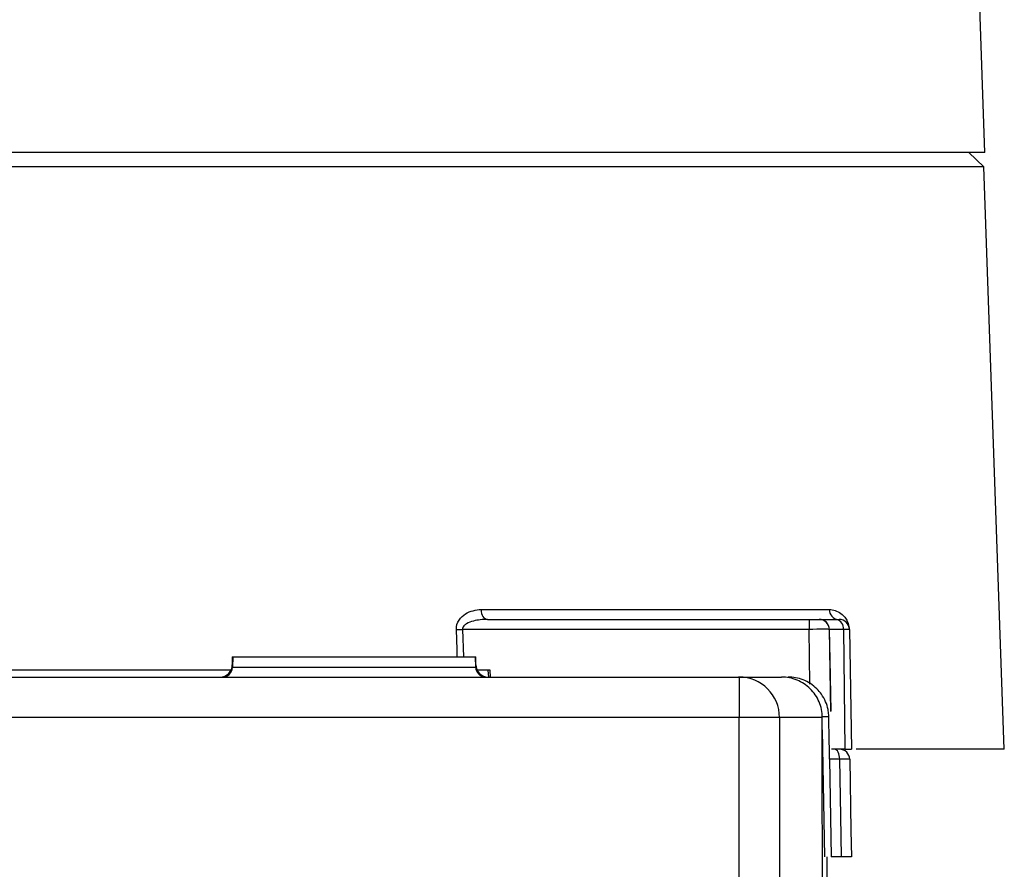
# Model space of a CAD drawing. Header units: millimetres. Extents: x 10 to 272, y 7 to 208.
# Tile 31 of 33: x 171 to 183, y 89 to 100. Entities that reach past the tile are written whole.
import ezdxf

# ---------------------------------------------------------------- set-up
doc = ezdxf.new("R2010")
doc.units = ezdxf.units.MM

msp = doc.modelspace()

# ---------------------------------------------------------------- linework, layer by layer
at = {"color": 7, "linetype": 'Continuous', "lineweight": 25}
for p, q in [((183.194, 98.117), (182.934, 105.572)), ((183.194, 98.117), (162.655, 98.117)), ((183.183, 97.942), (182.995, 98.117)), ((183.183, 97.942), (149.67, 97.942)), ((183.433, 90.767), (183.183, 97.942)), ((176.99, 92.488), (181.278, 92.488)), ((177.068, 92.367), (181.028, 92.367)), ((181.028, 92.367), (181.028, 92.244)), ((181.154, 92.367), (181.367, 92.367)), ((181.367, 92.367), (181.4, 92.367)), ((181.028, 92.244), (176.76, 92.244)), ((181.296, 91.233), (181.279, 92.244)), ((181.451, 92.244), (181.468, 90.767)), ((181.525, 92.244), (181.451, 92.244)), ((181.525, 92.244), (181.551, 90.767)), ((173.926, 91.907), (173.926, 91.807)), ((173.926, 91.907), (173.931, 91.907)), ((173.931, 91.907), (173.929, 91.78)), ((173.931, 91.907), (176.922, 91.907)), ((176.924, 91.78), (176.922, 91.907)), ((176.922, 91.907), (176.926, 91.907)), ((176.926, 91.807), (176.926, 91.907)), ((173.911, 91.742), (158.941, 91.742)), ((177.076, 91.742), (176.941, 91.742)), ((177.101, 91.742), (177.076, 91.742)), ((177.084, 91.657), (177.076, 91.742)), ((177.107, 91.657), (177.101, 91.742)), ((152.687, 91.657), (180.166, 91.657)), ((180.166, 91.657), (180.166, 91.157)), ((180.166, 91.657), (180.689, 91.657)), ((180.167, 91.657), (180.185, 91.657)), ((180.166, 91.157), (152.687, 91.157)), ((180.166, 77.385), (180.166, 91.157)), ((180.665, 91.157), (180.166, 91.157)), ((180.665, 91.157), (180.665, 77.385)), ((181.192, 91.157), (180.665, 91.157)), ((181.278, 90.872), (181.272, 91.166)), ((181.468, 90.767), (181.305, 90.767)), ((181.468, 90.767), (181.551, 90.767)), ((183.433, 90.767), (181.61, 90.767)), ((181.284, 90.644), (181.283, 90.654)), ((181.305, 89.442), (181.284, 90.644)), ((181.248, 89.442), (181.248, 89.067))]:
    msp.add_line(p, q, dxfattribs=at)
at = {"color": 8, "linetype": 'Continuous', "lineweight": 25}
for p, q in [((176.76, 92.244), (176.772, 91.907)), ((181.04, 91.569), (181.028, 92.244)), ((181.279, 92.244), (181.278, 92.244)), ((181.451, 92.244), (181.279, 92.244)), ((173.926, 91.807), (173.929, 91.807)), ((176.924, 91.807), (176.926, 91.807)), ((173.929, 91.78), (176.924, 91.78)), ((173.865, 91.658), (173.863, 91.658)), ((181.192, 91.007), (181.219, 89.442)), ((181.282, 90.644), (181.282, 90.649)), ((181.284, 90.644), (181.282, 90.644))]:
    msp.add_line(p, q, dxfattribs=at)
at = {"color": 7, "linetype": 'Continuous', "lineweight": 25, "flags": 128}
for points in [[(176.99, 92.488), (176.992, 92.464), (176.996, 92.441), (177.004, 92.42), (177.013, 92.402), (177.025, 92.387), (177.038, 92.376), (177.053, 92.369), (177.068, 92.367)], [(173.822, 91.658), (173.823, 91.658), (173.864, 91.667)], [(181.406, 90.644), (181.404, 90.668), (181.401, 90.691), (181.395, 90.712), (181.387, 90.731), (181.377, 90.746), (181.367, 90.758), (181.355, 90.765), (181.343, 90.767)], [(181.427, 89.442), (181.418, 89.942), (181.406, 90.644)], [(181.53, 90.644), (181.545, 89.767), (181.551, 89.442)]]:
    msp.add_lwpolyline(points, dxfattribs=at)
at = {"color": 8, "linetype": 'Continuous', "lineweight": 25, "flags": 128}
for points in [[(176.696, 91.907), (176.694, 91.992), (176.685, 92.242)], [(181.278, 92.244), (181.284, 91.867), (181.295, 91.235)]]:
    msp.add_lwpolyline(points, dxfattribs=at)
at = {"color": 7, "linetype": 'Continuous', "lineweight": 25}
for centre, radius, start, end in [((181.395, 92.484), 0.117, 178.2984, 266.1497), ((181.153, 92.242), 0.125, 1.0003, 89.9996), ((181.154, 92.242), 0.125, 1, 90), ((181.342, 92.26), 0.11, 351.7438, 76.7522), ((181.4, 92.242), 0.125, 1.0003, 89.9996), ((176.553, 98.137), 5.897, 271.2855, 272.0201), ((173.776, 91.807), 0.15, 270, 0), ((177.076, 91.807), 0.15, 180, 270), ((173.804, 91.782), 0.125, 296.0281, 359), ((177.049, 91.782), 0.125, 181, 270), ((180.165, 91.158), 0.5, 359.9634, 89.9632), ((181.405, 90.642), 0.125, 1, 89.9999)]:
    msp.add_arc(centre, radius, start, end, dxfattribs=at)
for points, knots in [([(176.685, 92.242), (176.683, 92.285), (176.697, 92.326), (176.74, 92.391), (176.768, 92.415), (176.827, 92.453), (176.859, 92.466), (176.924, 92.483), (176.956, 92.488), (176.99, 92.488)], [0, 0, 0, 0, 0.25, 0.25, 0.5, 0.5, 0.75, 0.75, 1, 1, 1, 1]), ([(181.278, 92.488), (181.327, 92.488), (181.375, 92.474), (181.443, 92.424), (181.466, 92.402), (181.495, 92.355), (181.504, 92.336), (181.517, 92.293), (181.522, 92.268), (181.522, 92.242)], [0, 0, 0, 0, 0.5, 0.5, 0.75, 0.75, 0.875, 0.875, 1, 1, 1, 1]), ([(177.068, 92.367), (177.009, 92.367), (176.951, 92.361), (176.866, 92.339), (176.838, 92.329), (176.799, 92.307), (176.787, 92.298), (176.767, 92.275), (176.759, 92.26), (176.76, 92.244)], [0, 0, 0, 0, 0.5, 0.5, 0.75, 0.75, 0.875, 0.875, 1, 1, 1, 1]), ([(181.028, 92.367), (181.061, 92.367), (181.093, 92.367), (181.139, 92.367), (181.153, 92.367), (181.153, 92.367)], [0, 0, 0, 0, 0.5, 0.5, 1, 1, 1, 1]), ([(181.278, 92.244), (181.278, 92.245), (181.25, 92.245), (181.158, 92.245), (181.094, 92.245), (181.028, 92.244)], [0, 0, 0, 0, 0.5, 0.5, 1, 1, 1, 1]), ([(181.192, 91.157), (181.192, 91.224), (181.178, 91.29), (181.127, 91.412), (181.089, 91.467), (180.996, 91.558), (180.941, 91.595), (180.82, 91.644), (180.755, 91.657), (180.689, 91.657)], [0, 0, 0, 0, 0.25, 0.25, 0.5, 0.5, 0.75, 0.75, 1, 1, 1, 1]), ([(181.272, 91.166), (181.272, 91.175), (181.271, 91.205), (181.262, 91.269), (181.236, 91.355), (181.187, 91.442), (181.123, 91.518), (181.047, 91.579), (180.958, 91.625), (180.865, 91.652), (180.803, 91.656), (180.772, 91.657)], [0, 0, 0, 0, 0.035451, 0.116418, 0.247777, 0.383859, 0.496931, 0.629772, 0.759365, 0.88336, 1, 1, 1, 1]), ([(181.193, 87.692), (181.193, 88.609), (181.192, 89.526), (181.192, 90.443), (181.192, 90.681), (181.192, 90.919), (181.192, 91.157)], [0, 0, 0, 0, 0.005502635, 0.005502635, 0.005502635, 0.00693228, 0.00693228, 0.00693228, 0.00693228]), ([(181.282, 90.651), (181.282, 90.657), (181.282, 90.669), (181.28, 90.719), (181.279, 90.789), (181.278, 90.844), (181.278, 90.872)], [0, 0, 0, 0, 0.2113957, 0.4742737, 0.7371442, 1, 1, 1, 1]), ([(181.282, 90.648), (181.282, 90.648), (181.282, 90.648), (181.282, 90.65), (181.282, 90.651)], [0, 0, 0, 0, 0.599505, 1, 1, 1, 1])]:
    msp.add_open_spline(points, degree=3, knots=knots, dxfattribs=at)
for points in [[(181.272, 91.166), (181.265, 91.166), (181.237, 91.166), (181.189, 91.166)], [(181.406, 90.644), (181.329, 90.645), (181.281, 90.645), (181.281, 90.644)], [(181.53, 90.644), (181.53, 90.645), (181.482, 90.645), (181.406, 90.644)], [(181.427, 89.442), (181.351, 89.442), (181.302, 89.442), (181.302, 89.442)], [(181.551, 89.442), (181.551, 89.442), (181.503, 89.442), (181.427, 89.442)]]:
    msp.add_open_spline(points, degree=3, dxfattribs=at)
at = {"color": 8, "linetype": 'Continuous', "lineweight": 25}
msp.add_open_spline([(181.282, 90.644), (181.282, 90.644), (181.282, 90.644), (181.282, 90.649), (181.282, 90.651)], degree=3, knots=[0, 0, 0, 0, 0.670509, 1, 1, 1, 1], dxfattribs=at)

doc.saveas('drawing.dxf')
